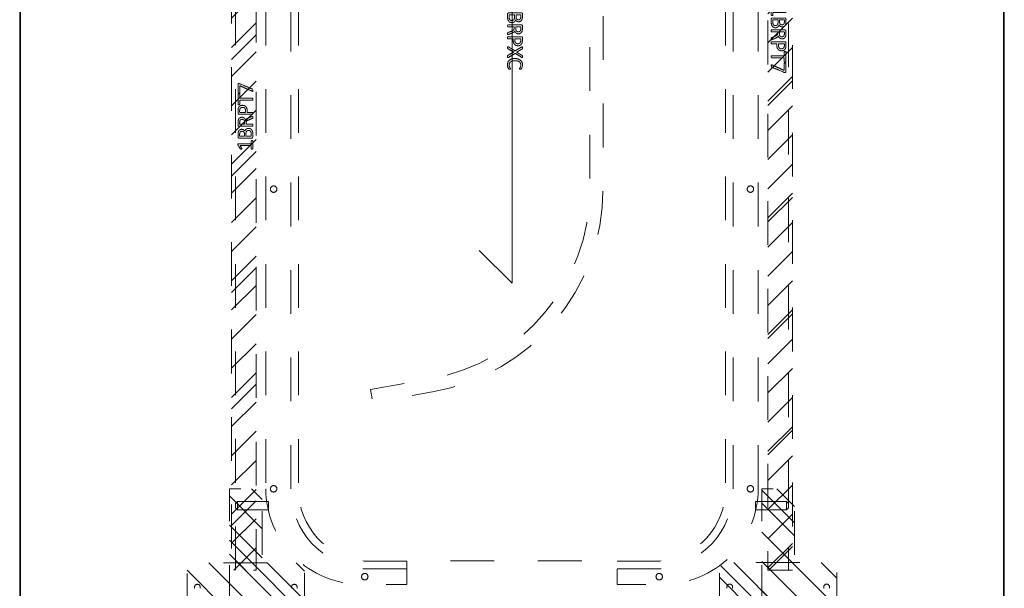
# Model space of a CAD drawing. Header units: inches. Extents: x -456 to -299, y -255 to -14.
# Tile 26 of 45: x -389 to -359, y -69 to -52. Entities that reach past the tile are written whole.
import ezdxf

# ---------------------------------------------------------------- set-up
doc = ezdxf.new("R2010")
doc.units = ezdxf.units.IN
doc.header["$LTSCALE"] = 32
doc.header["$MEASUREMENT"] = 0
doc.header["$PDMODE"] = 1
doc.header["$PDSIZE"] = -2
doc.linetypes.add('Dash Style-1', pattern=[0.083328, 0.041656, -0.041672])
for name, color, linetype, lineweight in [('DashLine', 7, 'Dash Style-1', 13), ('DashLineFill', 7, 'Dash Style-1', 13), ('Drawing', 7, 'Continuous', 18), ('Metal-DeskStructure', 7, 'Continuous', 13), ('None', 7, 'Continuous', 18), ('SolidLine', 7, 'Continuous', 15)]:
    doc.layers.add(name, color=color, linetype=linetype, lineweight=lineweight)
doc.layers.add('Metal_Black', color=7, linetype='Continuous', lineweight=13, true_color=0x4c4c4c)
pattern_1 = [(45, (0, 0), (-1.61302, 1.93572), []), (45, (-1.0608, 1.0608), (-0.472346, 0.416761), [])]

# ---------------------------------------------------------------- blocks, each defined once
blk = doc.blocks.new('Group-38')
at = {"layer": 'SolidLine'}
for p, q in [((0, -39.248), (0, -27.248)), ((0, -27.248), (1, -28.248)), ((0, -39.248), (-1, -38.248))]:
    blk.add_line(p, q, dxfattribs=at)
blk = doc.blocks.new('Group-39')
at = {"layer": 'SolidLine', "flags": 128}
for points in [[(-15, 2.756), (15, 2.756), (15, -69.252), (-15, -69.252)], [(-14.98, 2.756), (14.98, 2.756), (14.98, -69.232), (-14.98, -69.232)]]:
    blk.add_lwpolyline(points, close=True, dxfattribs=at)
at = {"layer": 'SolidLine'}
blk.add_blockref('Group-38', (0, 0), dxfattribs=at)
blk = doc.blocks.new('Group-59')
at = {"layer": 'DashLine'}
for p, q in [((20.086, 0.689), (19.836, 0.689)), ((19.836, 0.689), (19.836, -0.255)), ((20.086, -0.255), (20.086, 0.689)), ((19.836, -0.255), (19.892, -0.311)), ((19.84, -0.255), (19.836, -0.255)), ((19.852, -0.255), (19.84, -0.255)), ((19.872, -0.255), (19.852, -0.255)), ((19.898, -0.255), (19.872, -0.255)), ((19.928, -0.255), (19.898, -0.255)), ((19.961, -0.255), (19.928, -0.255)), ((19.993, -0.255), (19.961, -0.255)), ((20.023, -0.255), (19.993, -0.255)), ((20.049, -0.255), (20.023, -0.255)), ((20.029, -0.311), (20.086, -0.255)), ((20.069, -0.255), (20.049, -0.255)), ((20.081, -0.255), (20.069, -0.255)), ((20.086, -0.255), (20.081, -0.255)), ((19.901, -0.311), (19.892, -0.311)), ((19.912, -0.311), (19.901, -0.311)), ((19.926, -0.311), (19.912, -0.311)), ((19.943, -0.311), (19.926, -0.311)), ((19.978, -0.311), (19.943, -0.311)), ((19.995, -0.311), (19.978, -0.311)), ((20.009, -0.311), (19.995, -0.311)), ((20.02, -0.311), (20.009, -0.311)), ((20.027, -0.311), (20.02, -0.311)), ((20.029, -0.311), (20.027, -0.311))]:
    blk.add_line(p, q, dxfattribs=at)
blk = doc.blocks.new('1BRPT5-RightBeam (2D)')
at = {"layer": 'DashLineFill', "linetype": 'Continuous', "lineweight": 13}
h = blk.add_hatch(dxfattribs=at)
h.set_pattern_fill('Steel', color=253, style=0, pattern_type=2)
h.set_pattern_definition(pattern_1)
edge = h.paths.add_edge_path()
edge.add_arc((16.982, -1.541), 0.25, 180, 270)
edge.add_line((16.982, -1.791), (17.978, -1.791))
edge.add_arc((17.978, -1.541), 0.25, 270, 360)
edge.add_line((18.228, -1.541), (18.228, 1.541))
edge.add_arc((17.978, 1.541), 0.25, 0, 90)
edge.add_line((17.978, 1.791), (16.982, 1.791))
edge.add_arc((16.982, 1.541), 0.25, 90, 180)
edge.add_line((16.732, 1.541), (16.732, -1.541))
h = blk.add_hatch(dxfattribs=at)
h.set_pattern_fill('Steel', color=253, style=0, pattern_type=2)
h.set_pattern_definition(pattern_1)
h.paths.add_polyline_path([(-1.85, 0.5), (20.472, 0.5), (20.472, -0.5), (-1.85, -0.5)])
at = {"layer": 'DashLineFill', "flags": 128}
blk.add_lwpolyline([(16.732, -1.541, 0.414214), (16.982, -1.791), (17.978, -1.791, 0.414214), (18.228, -1.541), (18.228, 1.541, 0.414214), (17.978, 1.791), (16.982, 1.791, 0.414214), (16.732, 1.541)], format="xyb", close=True, dxfattribs=at)
blk.add_lwpolyline([(-1.85, 0.5), (20.472, 0.5), (20.472, -0.5), (-1.85, -0.5)], close=True, dxfattribs=at)
at = {"layer": 'SolidLine', "flags": 128}
for points in [[(17.439, 1.555), (17.446, 1.558), (17.455, 1.561), (17.463, 1.563), (17.472, 1.565), (17.48, 1.565), (17.489, 1.565), (17.498, 1.563), (17.506, 1.561), (17.514, 1.558), (17.522, 1.555), (17.53, 1.55), (17.537, 1.545), (17.543, 1.539), (17.549, 1.533), (17.554, 1.526), (17.558, 1.518), (17.562, 1.51), (17.565, 1.502), (17.567, 1.494), (17.568, 1.485), (17.569, 1.476), (17.568, 1.468), (17.567, 1.459), (17.565, 1.451), (17.562, 1.442), (17.558, 1.435), (17.554, 1.427), (17.549, 1.42), (17.543, 1.414), (17.537, 1.408), (17.53, 1.403), (17.522, 1.398), (17.514, 1.395), (17.506, 1.392), (17.498, 1.389), (17.489, 1.388), (17.48, 1.388), (17.472, 1.388), (17.463, 1.389), (17.455, 1.392), (17.446, 1.395), (17.439, 1.398)], [(17.439, -1.398), (17.446, -1.395), (17.455, -1.392), (17.463, -1.389), (17.472, -1.388), (17.48, -1.388), (17.489, -1.388), (17.498, -1.389), (17.506, -1.392), (17.514, -1.395), (17.522, -1.398), (17.53, -1.403), (17.537, -1.408), (17.543, -1.414), (17.549, -1.42), (17.554, -1.427), (17.558, -1.435), (17.562, -1.442), (17.565, -1.451), (17.567, -1.459), (17.568, -1.468), (17.569, -1.476), (17.568, -1.485), (17.567, -1.494), (17.565, -1.502), (17.562, -1.51), (17.558, -1.518), (17.554, -1.526), (17.549, -1.533), (17.543, -1.539), (17.537, -1.545), (17.53, -1.55), (17.522, -1.555), (17.514, -1.558), (17.506, -1.561), (17.498, -1.563), (17.489, -1.565), (17.48, -1.565), (17.472, -1.565), (17.463, -1.563), (17.455, -1.561), (17.446, -1.558), (17.439, -1.555)]]:
    blk.add_lwpolyline(points, dxfattribs=at)
at = {"layer": 'DashLine', "color": 7}
blk.add_blockref('Group-59', (0, 0), dxfattribs=at)
blk = doc.blocks.new('Group-61')
at = {"layer": 'DashLine'}
for p, q in [((19.836, 0.255), (19.892, 0.311)), ((19.901, 0.311), (19.892, 0.311)), ((19.912, 0.311), (19.901, 0.311)), ((19.926, 0.311), (19.912, 0.311)), ((19.943, 0.311), (19.926, 0.311)), ((19.978, 0.311), (19.943, 0.311)), ((19.995, 0.311), (19.978, 0.311)), ((20.009, 0.311), (19.995, 0.311)), ((20.02, 0.311), (20.009, 0.311)), ((20.027, 0.311), (20.02, 0.311)), ((20.029, 0.311), (20.027, 0.311)), ((20.029, 0.311), (20.086, 0.255)), ((19.84, 0.255), (19.836, 0.255)), ((19.836, -0.689), (19.836, 0.255)), ((19.852, 0.255), (19.84, 0.255)), ((19.872, 0.255), (19.852, 0.255)), ((19.898, 0.255), (19.872, 0.255)), ((19.928, 0.255), (19.898, 0.255)), ((19.961, 0.255), (19.928, 0.255)), ((19.993, 0.255), (19.961, 0.255)), ((20.023, 0.255), (19.993, 0.255)), ((20.049, 0.255), (20.023, 0.255)), ((20.069, 0.255), (20.049, 0.255)), ((20.081, 0.255), (20.069, 0.255)), ((20.086, 0.255), (20.081, 0.255)), ((20.086, 0.255), (20.086, -0.689)), ((20.086, -0.689), (19.836, -0.689))]:
    blk.add_line(p, q, dxfattribs=at)
blk = doc.blocks.new('1BRPT6-LeftBeam (2D)')
at = {"layer": 'DashLineFill', "linetype": 'Continuous', "lineweight": 13}
h = blk.add_hatch(dxfattribs=at)
h.set_pattern_fill('Steel', color=253, style=0, pattern_type=2)
h.set_pattern_definition(pattern_1)
edge = h.paths.add_edge_path()
edge.add_arc((16.974, -1.541), 0.25, 180, 270)
edge.add_line((16.974, -1.791), (17.97, -1.791))
edge.add_arc((17.97, -1.541), 0.25, 270, 360)
edge.add_line((18.22, -1.541), (18.22, 1.541))
edge.add_arc((17.97, 1.541), 0.25, 0, 90)
edge.add_line((17.97, 1.791), (16.974, 1.791))
edge.add_arc((16.974, 1.541), 0.25, 90, 180)
edge.add_line((16.724, 1.541), (16.724, -1.541))
h = blk.add_hatch(dxfattribs=at)
h.set_pattern_fill('Steel', color=253, style=0, pattern_type=2)
h.set_pattern_definition(pattern_1)
h.paths.add_polyline_path([(-1.85, 0.5), (20.472, 0.5), (20.472, -0.5), (-1.85, -0.5)])
at = {"layer": 'DashLineFill', "flags": 128}
blk.add_lwpolyline([(16.724, -1.541, 0.414214), (16.974, -1.791), (17.97, -1.791, 0.414214), (18.22, -1.541), (18.22, 1.541, 0.414214), (17.97, 1.791), (16.974, 1.791, 0.414214), (16.724, 1.541)], format="xyb", close=True, dxfattribs=at)
blk.add_lwpolyline([(-1.85, 0.5), (20.472, 0.5), (20.472, -0.5), (-1.85, -0.5)], close=True, dxfattribs=at)
at = {"layer": 'SolidLine', "flags": 128}
for points in [[(17.439, 1.558), (17.447, 1.561), (17.455, 1.563), (17.464, 1.565), (17.472, 1.565), (17.481, 1.565), (17.49, 1.563), (17.498, 1.561), (17.506, 1.558), (17.514, 1.555), (17.522, 1.55), (17.529, 1.545), (17.535, 1.539), (17.541, 1.533), (17.546, 1.526), (17.551, 1.518), (17.554, 1.51), (17.557, 1.502), (17.559, 1.494), (17.561, 1.485), (17.561, 1.476), (17.561, 1.468), (17.559, 1.459), (17.557, 1.451), (17.554, 1.442), (17.551, 1.435), (17.546, 1.427), (17.541, 1.42), (17.535, 1.414), (17.529, 1.408), (17.522, 1.403), (17.514, 1.398), (17.506, 1.395), (17.498, 1.392), (17.49, 1.389), (17.481, 1.388), (17.472, 1.388), (17.464, 1.388), (17.455, 1.389), (17.447, 1.392), (17.439, 1.395)], [(17.439, -1.395), (17.447, -1.392), (17.455, -1.389), (17.464, -1.388), (17.472, -1.388), (17.481, -1.388), (17.49, -1.389), (17.498, -1.392), (17.506, -1.395), (17.514, -1.398), (17.522, -1.403), (17.529, -1.408), (17.535, -1.414), (17.541, -1.42), (17.546, -1.427), (17.551, -1.435), (17.554, -1.442), (17.557, -1.451), (17.559, -1.459), (17.561, -1.468), (17.561, -1.476), (17.561, -1.485), (17.559, -1.494), (17.557, -1.502), (17.554, -1.51), (17.551, -1.518), (17.546, -1.526), (17.541, -1.533), (17.535, -1.539), (17.529, -1.545), (17.522, -1.55), (17.514, -1.555), (17.506, -1.558), (17.498, -1.561), (17.49, -1.563), (17.481, -1.565), (17.472, -1.565), (17.464, -1.565), (17.455, -1.563), (17.447, -1.561), (17.439, -1.558)]]:
    blk.add_lwpolyline(points, dxfattribs=at)
at = {"layer": 'DashLine', "color": 7}
blk.add_blockref('Group-61', (0, 0), dxfattribs=at)
blk = doc.blocks.new('StructEnd-C (2D)')
at = {"layer": 'Metal-DeskStructure', "color": 7}
for name, p in [('1BRPT6-LeftBeam (2D)', (0.001, 8.11)), ('1BRPT5-RightBeam (2D)', (0.001, -8.11))]:
    blk.add_blockref(name, p, dxfattribs=at)
blk = doc.blocks.new('Group-65')
at = {"layer": 'Metal-DeskStructure', "color": 7}
for points, knots in [([(-0.187, 1.906), (-0.194, 1.906), (-0.208, 1.909), (-0.211, 1.917), (-0.211, 2.036), (-0.211, 2.155), (-0.209, 2.159), (-0.204, 2.162), (-0.194, 2.164), (-0.181, 2.164), (-0.172, 2.162), (-0.167, 2.161), (-0.163, 2.155), (-0.163, 2.106), (-0.163, 2.059), (0.007, 2.059), (0.177, 2.059), (0.151, 2.102), (0.125, 2.146), (0.123, 2.151), (0.121, 2.161), (0.125, 2.164), (0.136, 2.166), (0.148, 2.166), (0.158, 2.166), (0.164, 2.164), (0.167, 2.161), (0.169, 2.157), (0.202, 2.105), (0.236, 2.054), (0.237, 2.052), (0.237, 2.048), (0.239, 2.042), (0.239, 2.025), (0.239, 2.007), (0.236, 2.002), (0.232, 2), (0.034, 2), (-0.163, 2), (-0.163, 1.959), (-0.163, 1.915), (-0.167, 1.911), (-0.172, 1.908), (-0.181, 1.906), (-0.187, 1.906)], [0, 0, 0, 0.00261, 0.007831, 0.010441, 0.176195, 0.178805, 0.181415, 0.184026, 0.186636, 0.188594, 0.190551, 0.192509, 0.194467, 0.244389, 0.244389, 0.424498, 0.424498, 0.47805, 0.47805, 0.484241, 0.490432, 0.496622, 0.502813, 0.507071, 0.510941, 0.514811, 0.518682, 0.518682, 0.576295, 0.576295, 0.578743, 0.58119, 0.583638, 0.590247, 0.593184, 0.596122, 0.599059, 0.911881, 0.911881, 0.976501, 0.982376, 0.988251, 0.994125, 1, 1, 1]), ([(-0.082, 1.535), (-0.104, 1.535), (-0.139, 1.546), (-0.169, 1.564), (-0.189, 1.592), (-0.211, 1.642), (-0.211, 1.749), (-0.211, 1.815), (-0.2, 1.83), (0.013, 1.83), (0.226, 1.83), (0.237, 1.815), (0.237, 1.757), (0.237, 1.666), (0.221, 1.614), (0.193, 1.581), (0.151, 1.562), (0.108, 1.562), (0.079, 1.57), (0.055, 1.585), (0.034, 1.609), (0.029, 1.622), (0.025, 1.603), (0.007, 1.572), (-0.021, 1.548), (-0.06, 1.535), (-0.082, 1.535)], [0, 0, 0, 0.031455, 0.06291, 0.094366, 0.125821, 0.188731, 0.266159, 0.275837, 0.285516, 0.435531, 0.44521, 0.454888, 0.521427, 0.574659, 0.627891, 0.681123, 0.734355, 0.762747, 0.791139, 0.819531, 0.847924, 0.847924, 0.885943, 0.923962, 0.961981, 1, 1, 1]), ([(-0.086, 1.598), (-0.065, 1.598), (-0.036, 1.61), (-0.015, 1.634), (-0.004, 1.671), (-0.004, 1.735), (-0.004, 1.771), (-0.083, 1.771), (-0.161, 1.771), (-0.161, 1.728), (-0.161, 1.644), (-0.133, 1.61), (-0.104, 1.598), (-0.086, 1.598)], [0, 0, 0, 0.079156, 0.158312, 0.237468, 0.316624, 0.419526, 0.419526, 0.643799, 0.643799, 0.767809, 0.883905, 0.941952, 1, 1, 1]), ([(0.117, 1.623), (0.134, 1.623), (0.16, 1.633), (0.178, 1.653), (0.188, 1.684), (0.188, 1.74), (0.188, 1.771), (0.116, 1.771), (0.044, 1.771), (0.044, 1.737), (0.044, 1.681), (0.055, 1.651), (0.075, 1.633), (0.103, 1.623), (0.117, 1.623)], [0, 0, 0, 0.074499, 0.148998, 0.223496, 0.297995, 0.395417, 0.395417, 0.61891, 0.61891, 0.724928, 0.793696, 0.862464, 0.931232, 1, 1, 1]), ([(-0.202, 1.168), (-0.205, 1.168), (-0.209, 1.17), (-0.211, 1.178), (-0.213, 1.191), (-0.213, 1.209), (-0.211, 1.22), (-0.209, 1.228), (-0.204, 1.231), (-0.198, 1.233), (-0.145, 1.253), (-0.093, 1.274), (-0.074, 1.281), (-0.045, 1.296), (-0.023, 1.318), (-0.012, 1.348), (-0.012, 1.387), (-0.012, 1.407), (-0.107, 1.407), (-0.205, 1.407), (-0.209, 1.41), (-0.211, 1.418), (-0.213, 1.429), (-0.213, 1.445), (-0.211, 1.456), (-0.209, 1.464), (-0.205, 1.467), (0.006, 1.467), (0.226, 1.467), (0.237, 1.453), (0.237, 1.397), (0.237, 1.333), (0.236, 1.311), (0.234, 1.301), (0.23, 1.276), (0.21, 1.235), (0.18, 1.209), (0.141, 1.194), (0.097, 1.194), (0.06, 1.207), (0.033, 1.229), (0.014, 1.263), (0.007, 1.281), (0.001, 1.27), (-0.014, 1.252), (-0.034, 1.237), (-0.062, 1.224), (-0.078, 1.216), (-0.127, 1.196), (-0.176, 1.176), (-0.189, 1.17), (-0.2, 1.168), (-0.202, 1.168)], [0, 0, 0, 0.004018, 0.008035, 0.012053, 0.01607, 0.020088, 0.024105, 0.028123, 0.03214, 0.03214, 0.070951, 0.070951, 0.084634, 0.098317, 0.112001, 0.125684, 0.138745, 0.138745, 0.202807, 0.205295, 0.207782, 0.21027, 0.212758, 0.214748, 0.216739, 0.218729, 0.220719, 0.332671, 0.339637, 0.346603, 0.391882, 0.407555, 0.423229, 0.423229, 0.466696, 0.510164, 0.553631, 0.597099, 0.640566, 0.684033, 0.727501, 0.770968, 0.770968, 0.798042, 0.825115, 0.852188, 0.879262, 0.879262, 0.958132, 0.958132, 0.979066, 1, 1, 1]), ([(0.112, 1.257), (0.14, 1.257), (0.175, 1.281), (0.184, 1.309), (0.186, 1.318), (0.188, 1.34), (0.188, 1.382), (0.188, 1.407), (0.112, 1.407), (0.036, 1.407), (0.036, 1.378), (0.036, 1.325), (0.047, 1.292), (0.07, 1.268), (0.097, 1.257), (0.112, 1.257)], [0, 0, 0, 0.142515, 0.285031, 0.285031, 0.330993, 0.376955, 0.445899, 0.445899, 0.655281, 0.655281, 0.734439, 0.800829, 0.867219, 0.93361, 1, 1, 1]), ([(0.106, 0.831), (0.071, 0.831), (0.018, 0.853), (-0.019, 0.893), (-0.041, 0.952), (-0.041, 1.02), (-0.041, 1.045), (-0.121, 1.045), (-0.205, 1.045), (-0.209, 1.048), (-0.211, 1.056), (-0.213, 1.067), (-0.213, 1.083), (-0.211, 1.094), (-0.209, 1.102), (-0.205, 1.105), (0.005, 1.105), (0.225, 1.105), (0.237, 1.091), (0.237, 1.034), (0.237, 0.971), (0.234, 0.945), (0.226, 0.908), (0.204, 0.871), (0.173, 0.843), (0.13, 0.831), (0.106, 0.831)], [0, 0, 0, 0.066268, 0.132535, 0.198803, 0.26507, 0.303966, 0.303966, 0.429297, 0.43506, 0.440822, 0.446584, 0.452347, 0.456957, 0.461567, 0.466177, 0.470786, 0.728938, 0.745073, 0.761208, 0.845107, 0.870922, 0.896738, 0.922553, 0.948369, 0.974184, 1, 1, 1]), ([(0.101, 0.893), (0.129, 0.893), (0.165, 0.914), (0.182, 0.943), (0.188, 0.974), (0.188, 1.018), (0.188, 1.045), (0.098, 1.045), (0.009, 1.045), (0.009, 1.018), (0.009, 0.965), (0.022, 0.928), (0.047, 0.904), (0.081, 0.893), (0.101, 0.893)], [0, 0, 0, 0.053098, 0.106195, 0.159293, 0.212391, 0.297937, 0.297937, 0.584068, 0.584068, 0.669615, 0.752211, 0.834807, 0.917404, 1, 1, 1]), ([(0.212, 0.481), (0.206, 0.481), (0.195, 0.481), (0.189, 0.484), (0.186, 0.49), (0.186, 0.554), (0.186, 0.617), (-0.008, 0.617), (-0.205, 0.617), (-0.209, 0.621), (-0.211, 0.628), (-0.213, 0.639), (-0.213, 0.656), (-0.211, 0.667), (-0.209, 0.674), (-0.205, 0.678), (-0.008, 0.678), (0.186, 0.678), (0.186, 0.741), (0.186, 0.805), (0.189, 0.811), (0.195, 0.813), (0.204, 0.815), (0.217, 0.815), (0.228, 0.813), (0.234, 0.811), (0.237, 0.805), (0.237, 0.648), (0.237, 0.49), (0.234, 0.484), (0.228, 0.481), (0.217, 0.481), (0.212, 0.481)], [0, 0, 0, 0.003046, 0.005389, 0.007733, 0.010076, 0.089744, 0.089744, 0.335779, 0.340465, 0.345152, 0.349838, 0.354524, 0.360382, 0.36624, 0.372099, 0.377957, 0.6855, 0.6855, 0.785085, 0.788014, 0.790943, 0.793872, 0.796801, 0.798998, 0.801195, 0.803391, 0.805588, 0.991213, 0.99341, 0.995606, 0.997803, 1, 1, 1]), ([(0.212, 0.169), (0.204, 0.169), (0.19, 0.171), (0.177, 0.174), (0.173, 0.176), (-0.014, 0.257), (-0.2, 0.338), (-0.207, 0.342), (-0.213, 0.353), (-0.213, 0.367), (-0.213, 0.386), (-0.211, 0.399), (-0.207, 0.405), (-0.2, 0.405), (-0.196, 0.403), (-0.006, 0.318), (0.184, 0.233), (0.184, 0.34), (0.184, 0.455), (0.199, 0.46), (0.217, 0.46), (0.226, 0.458), (0.234, 0.457), (0.237, 0.451), (0.237, 0.317), (0.237, 0.182), (0.236, 0.174), (0.228, 0.17), (0.219, 0.169), (0.212, 0.169)], [0, 0, 0, 0.003834, 0.011501, 0.015334, 0.015334, 0.204205, 0.204205, 0.211872, 0.215706, 0.220361, 0.226932, 0.233502, 0.240073, 0.246644, 0.246644, 0.578118, 0.578118, 0.748549, 0.760303, 0.772058, 0.777095, 0.782132, 0.78717, 0.792207, 0.969775, 0.977331, 0.984888, 0.992444, 1, 1, 1])]:
    blk.add_open_spline(points, degree=2, knots=knots, dxfattribs=at)
blk = doc.blocks.new('1BRPT7-CChannel-762 (2D)')
at = {"layer": 'DashLineFill', "linetype": 'Continuous', "lineweight": 13}
h = blk.add_hatch(dxfattribs=at)
h.set_pattern_fill('Steel', color=253, style=0, pattern_type=2)
h.set_pattern_definition(pattern_1)
h.paths.add_polyline_path([(-0.313, 0.417), (-0.313, 15), (0.437, 15), (0.437, -15), (-0.313, -15), (-0.313, -0.417)])
at = {"layer": 'DashLine'}
blk.add_line((0.311, 15), (0.311, -15), dxfattribs=at)
at = {"layer": 'DashLineFill', "flags": 128}
blk.add_lwpolyline([(-0.313, 0.417), (-0.313, 15), (0.437, 15), (0.437, -15), (-0.313, -15), (-0.313, -0.417)], dxfattribs=at)
at = {"layer": 'Metal-DeskStructure', "linetype": 'Continuous', "lineweight": 5}
blk.add_point((0, 0), dxfattribs=at)
at = {"layer": 'Metal-DeskStructure', "color": 7}
blk.add_blockref('Group-65', (0, 0), dxfattribs=at)
blk = doc.blocks.new('Group-66')
at = {"layer": 'Metal_Black', "color": 7}
for points, knots in [([(-0.109, -3.511), (-0.116, -3.511), (-0.13, -3.508), (-0.133, -3.5), (-0.133, -3.381), (-0.133, -3.262), (-0.131, -3.258), (-0.125, -3.255), (-0.116, -3.253), (-0.103, -3.253), (-0.094, -3.255), (-0.089, -3.256), (-0.085, -3.262), (-0.085, -3.311), (-0.085, -3.358), (0.085, -3.358), (0.255, -3.358), (0.229, -3.314), (0.203, -3.271), (0.201, -3.266), (0.199, -3.256), (0.203, -3.253), (0.214, -3.251), (0.227, -3.251), (0.236, -3.251), (0.242, -3.253), (0.245, -3.256), (0.247, -3.26), (0.281, -3.312), (0.314, -3.363), (0.316, -3.365), (0.316, -3.369), (0.317, -3.374), (0.317, -3.392), (0.317, -3.41), (0.314, -3.415), (0.31, -3.417), (0.112, -3.417), (-0.085, -3.417), (-0.085, -3.458), (-0.085, -3.502), (-0.089, -3.506), (-0.094, -3.509), (-0.103, -3.511), (-0.109, -3.511)], [0, 0, 0, 0.00261, 0.007831, 0.010441, 0.176195, 0.178805, 0.181415, 0.184026, 0.186636, 0.188594, 0.190551, 0.192509, 0.194467, 0.244389, 0.244389, 0.424498, 0.424498, 0.47805, 0.47805, 0.484241, 0.490432, 0.496622, 0.502813, 0.507071, 0.510941, 0.514811, 0.518682, 0.518682, 0.576295, 0.576295, 0.578743, 0.58119, 0.583638, 0.590247, 0.593184, 0.596122, 0.599059, 0.911881, 0.911881, 0.976501, 0.982376, 0.988251, 0.994125, 1, 1, 1]), ([(-0.004, -3.882), (-0.026, -3.882), (-0.061, -3.871), (-0.09, -3.853), (-0.111, -3.825), (-0.133, -3.775), (-0.133, -3.668), (-0.133, -3.602), (-0.122, -3.587), (0.091, -3.587), (0.305, -3.587), (0.316, -3.602), (0.316, -3.66), (0.316, -3.751), (0.299, -3.803), (0.271, -3.836), (0.229, -3.854), (0.186, -3.854), (0.157, -3.847), (0.133, -3.832), (0.113, -3.808), (0.107, -3.795), (0.103, -3.814), (0.085, -3.845), (0.057, -3.869), (0.018, -3.882), (-0.004, -3.882)], [0, 0, 0, 0.031455, 0.06291, 0.094366, 0.125821, 0.188731, 0.266159, 0.275837, 0.285516, 0.435531, 0.44521, 0.454888, 0.521427, 0.574659, 0.627891, 0.681123, 0.734355, 0.762747, 0.791139, 0.819531, 0.847924, 0.847924, 0.885943, 0.923962, 0.961981, 1, 1, 1]), ([(-0.007, -3.819), (0.013, -3.819), (0.042, -3.806), (0.063, -3.782), (0.074, -3.746), (0.074, -3.682), (0.074, -3.646), (-0.005, -3.646), (-0.083, -3.646), (-0.083, -3.689), (-0.083, -3.773), (-0.055, -3.806), (-0.026, -3.819), (-0.007, -3.819)], [0, 0, 0, 0.079156, 0.158312, 0.237468, 0.316624, 0.419526, 0.419526, 0.643799, 0.643799, 0.767809, 0.883905, 0.941952, 1, 1, 1]), ([(0.196, -3.794), (0.212, -3.794), (0.238, -3.784), (0.257, -3.764), (0.266, -3.733), (0.266, -3.677), (0.266, -3.646), (0.194, -3.646), (0.122, -3.646), (0.122, -3.68), (0.122, -3.736), (0.133, -3.766), (0.153, -3.784), (0.181, -3.794), (0.196, -3.794)], [0, 0, 0, 0.074499, 0.148998, 0.223496, 0.297995, 0.395417, 0.395417, 0.61891, 0.61891, 0.724928, 0.793696, 0.862464, 0.931232, 1, 1, 1]), ([(-0.124, -4.248), (-0.127, -4.248), (-0.131, -4.247), (-0.133, -4.239), (-0.135, -4.226), (-0.135, -4.208), (-0.133, -4.197), (-0.131, -4.189), (-0.125, -4.186), (-0.12, -4.184), (-0.067, -4.164), (-0.015, -4.143), (0.004, -4.136), (0.033, -4.121), (0.055, -4.099), (0.066, -4.069), (0.066, -4.03), (0.066, -4.01), (-0.029, -4.01), (-0.127, -4.01), (-0.131, -4.007), (-0.133, -3.999), (-0.135, -3.988), (-0.135, -3.972), (-0.133, -3.961), (-0.131, -3.953), (-0.127, -3.95), (0.084, -3.95), (0.305, -3.95), (0.316, -3.964), (0.316, -4.02), (0.316, -4.084), (0.314, -4.106), (0.312, -4.116), (0.308, -4.141), (0.288, -4.182), (0.258, -4.208), (0.22, -4.223), (0.175, -4.223), (0.138, -4.21), (0.111, -4.188), (0.092, -4.154), (0.085, -4.136), (0.079, -4.147), (0.065, -4.165), (0.044, -4.18), (0.017, -4.193), (0, -4.2), (-0.049, -4.221), (-0.098, -4.241), (-0.111, -4.247), (-0.122, -4.248), (-0.124, -4.248)], [0, 0, 0, 0.004018, 0.008035, 0.012053, 0.01607, 0.020088, 0.024105, 0.028123, 0.03214, 0.03214, 0.070951, 0.070951, 0.084634, 0.098317, 0.112001, 0.125684, 0.138745, 0.138745, 0.202807, 0.205295, 0.207782, 0.21027, 0.212758, 0.214748, 0.216739, 0.218729, 0.220719, 0.332671, 0.339637, 0.346603, 0.391882, 0.407555, 0.423229, 0.423229, 0.466696, 0.510164, 0.553631, 0.597099, 0.640566, 0.684033, 0.727501, 0.770968, 0.770968, 0.798042, 0.825115, 0.852188, 0.879262, 0.879262, 0.958132, 0.958132, 0.979066, 1, 1, 1]), ([(0.19, -4.16), (0.218, -4.16), (0.253, -4.136), (0.262, -4.108), (0.264, -4.099), (0.266, -4.077), (0.266, -4.035), (0.266, -4.01), (0.19, -4.01), (0.114, -4.01), (0.114, -4.039), (0.114, -4.092), (0.125, -4.125), (0.148, -4.149), (0.175, -4.16), (0.19, -4.16)], [0, 0, 0, 0.142515, 0.285031, 0.285031, 0.330993, 0.376955, 0.445899, 0.445899, 0.655281, 0.655281, 0.734439, 0.800829, 0.867219, 0.93361, 1, 1, 1]), ([(0.185, -4.586), (0.149, -4.586), (0.096, -4.564), (0.059, -4.524), (0.037, -4.465), (0.037, -4.397), (0.037, -4.372), (-0.043, -4.372), (-0.127, -4.372), (-0.131, -4.369), (-0.133, -4.361), (-0.135, -4.35), (-0.135, -4.334), (-0.133, -4.323), (-0.131, -4.315), (-0.127, -4.311), (0.083, -4.311), (0.303, -4.311), (0.316, -4.326), (0.316, -4.383), (0.316, -4.446), (0.312, -4.472), (0.305, -4.509), (0.282, -4.546), (0.251, -4.574), (0.209, -4.586), (0.185, -4.586)], [0, 0, 0, 0.066268, 0.132535, 0.198803, 0.26507, 0.303966, 0.303966, 0.429297, 0.43506, 0.440822, 0.446584, 0.452347, 0.456957, 0.461567, 0.466177, 0.470786, 0.728938, 0.745073, 0.761208, 0.845107, 0.870922, 0.896738, 0.922553, 0.948369, 0.974184, 1, 1, 1]), ([(0.179, -4.524), (0.207, -4.524), (0.244, -4.503), (0.26, -4.474), (0.266, -4.443), (0.266, -4.399), (0.266, -4.372), (0.176, -4.372), (0.087, -4.372), (0.087, -4.399), (0.087, -4.452), (0.1, -4.489), (0.125, -4.513), (0.159, -4.524), (0.179, -4.524)], [0, 0, 0, 0.053098, 0.106195, 0.159293, 0.212391, 0.297937, 0.297937, 0.584068, 0.584068, 0.669615, 0.752211, 0.834807, 0.917404, 1, 1, 1]), ([(-0.111, -4.942), (-0.118, -4.946), (-0.127, -4.947), (-0.133, -4.942), (-0.135, -4.927), (-0.135, -4.907), (-0.135, -4.892), (-0.131, -4.885), (-0.127, -4.881), (-0.124, -4.879), (-0.035, -4.829), (0.054, -4.78), (-0.035, -4.73), (-0.124, -4.68), (-0.127, -4.678), (-0.131, -4.672), (-0.135, -4.667), (-0.135, -4.652), (-0.135, -4.632), (-0.132, -4.613), (-0.118, -4.615), (-0.111, -4.619), (-0.008, -4.681), (0.094, -4.743), (0.194, -4.684), (0.293, -4.625), (0.301, -4.621), (0.315, -4.618), (0.317, -4.637), (0.317, -4.661), (0.316, -4.674), (0.314, -4.682), (0.308, -4.685), (0.306, -4.687), (0.222, -4.735), (0.138, -4.783), (0.222, -4.831), (0.306, -4.879), (0.308, -4.881), (0.314, -4.883), (0.316, -4.89), (0.317, -4.901), (0.317, -4.923), (0.315, -4.943), (0.301, -4.94), (0.293, -4.936), (0.195, -4.878), (0.096, -4.82), (-0.007, -4.881), (-0.111, -4.942)], [0, 0, 0, 0.005797, 0.011593, 0.01739, 0.023187, 0.027776, 0.031157, 0.034538, 0.03792, 0.03792, 0.121199, 0.121199, 0.204479, 0.204479, 0.20786, 0.211241, 0.214623, 0.219212, 0.225008, 0.236602, 0.242398, 0.242398, 0.326423, 0.326423, 0.407782, 0.407782, 0.413578, 0.425171, 0.430968, 0.435937, 0.440905, 0.445874, 0.450842, 0.450842, 0.634953, 0.634953, 0.819063, 0.819063, 0.824031, 0.829, 0.833968, 0.838937, 0.843905, 0.853843, 0.858811, 0.858811, 0.927786, 0.927786, 1, 1, 1]), ([(-0.07, -5.301), (-0.075, -5.301), (-0.083, -5.301), (-0.09, -5.299), (-0.094, -5.295), (-0.102, -5.29), (-0.116, -5.268), (-0.129, -5.234), (-0.138, -5.192), (-0.138, -5.124), (-0.109, -5.052), (-0.052, -5.004), (0.031, -4.976), (0.14, -4.976), (0.229, -5.006), (0.288, -5.057), (0.321, -5.129), (0.321, -5.192), (0.314, -5.229), (0.303, -5.26), (0.288, -5.284), (0.279, -5.293), (0.273, -5.297), (0.268, -5.299), (0.251, -5.299), (0.234, -5.299), (0.229, -5.295), (0.225, -5.292), (0.225, -5.284), (0.238, -5.268), (0.255, -5.24), (0.269, -5.201), (0.269, -5.144), (0.245, -5.094), (0.197, -5.059), (0.131, -5.041), (0.046, -5.041), (-0.018, -5.059), (-0.063, -5.094), (-0.085, -5.144), (-0.085, -5.201), (-0.072, -5.242), (-0.057, -5.27), (-0.042, -5.288), (-0.042, -5.295), (-0.046, -5.299), (-0.052, -5.301), (-0.063, -5.301), (-0.07, -5.301)], [0, 0, 0, 0.015266, 0.027479, 0.039692, 0.051905, 0.064118, 0.07633, 0.088543, 0.100756, 0.120822, 0.140887, 0.160952, 0.181018, 0.201774, 0.222531, 0.243288, 0.264044, 0.272692, 0.28134, 0.289988, 0.298635, 0.307283, 0.315931, 0.324579, 0.346198, 0.356575, 0.366953, 0.37733, 0.408462, 0.439594, 0.470726, 0.501858, 0.535067, 0.568277, 0.601486, 0.634696, 0.667907, 0.701118, 0.734329, 0.76754, 0.794888, 0.822236, 0.849584, 0.876933, 0.904281, 0.931629, 0.958978, 1, 1, 1])]:
    blk.add_open_spline(points, degree=2, knots=knots, dxfattribs=at)
blk = doc.blocks.new('1BRPXC_Power_Pantry_42x12 (2D)')
at = {"layer": 'DashLine'}
for p, q in [((-7.5, 18.091), (-7.5, -18.091)), ((-6.742, -18.09), (-6.742, 18.09)), ((-6.506, 18.091), (-6.506, -18.111)), ((6.506, 18.091), (6.506, -18.111)), ((6.742, -18.09), (6.742, 18.09)), ((7.5, -18.091), (7.5, 18.091))]:
    blk.add_line(p, q, dxfattribs=at)
at = {"layer": 'DashLine', "flags": 128}
blk.add_lwpolyline([(2.371, 0), (2.371, 8.946, 0.36397), (-2.491, 14.741), (-4.311, 15.062), (-4.242, 15.458), (-2.422, 15.137, -0.36397), (2.773, 8.946), (2.773, -8.946, -0.36397), (-2.422, -15.137), (-4.242, -15.458), (-4.311, -15.062), (-2.491, -14.741, 0.36397), (2.371, -8.946)], format="xyb", close=True, dxfattribs=at)
for points in [[(-7.264, -8.858), (-7.254, -8.859), (-7.245, -8.86), (-7.235, -8.863), (-7.226, -8.866), (-7.217, -8.87), (-7.209, -8.875), (-7.201, -8.881), (-7.194, -8.887), (-7.188, -8.894), (-7.182, -8.902), (-7.177, -8.91), (-7.173, -8.919), (-7.17, -8.928), (-7.167, -8.937), (-7.166, -8.947), (-7.165, -8.957), (-7.166, -8.966), (-7.167, -8.976), (-7.17, -8.985), (-7.173, -8.994), (-7.177, -9.003), (-7.182, -9.011), (-7.188, -9.019), (-7.194, -9.026), (-7.201, -9.033), (-7.209, -9.039), (-7.217, -9.043), (-7.226, -9.048), (-7.235, -9.051), (-7.245, -9.053), (-7.254, -9.055), (-7.264, -9.055), (-7.273, -9.055), (-7.283, -9.053), (-7.292, -9.051), (-7.301, -9.048), (-7.31, -9.043), (-7.318, -9.039), (-7.326, -9.033), (-7.333, -9.026), (-7.34, -9.019), (-7.346, -9.011), (-7.351, -9.003), (-7.355, -8.994), (-7.358, -8.985), (-7.36, -8.976), (-7.362, -8.966), (-7.362, -8.957), (-7.362, -8.947), (-7.36, -8.937), (-7.358, -8.928), (-7.355, -8.919), (-7.351, -8.91), (-7.346, -8.902), (-7.34, -8.894), (-7.333, -8.887), (-7.326, -8.881), (-7.318, -8.875), (-7.31, -8.87), (-7.301, -8.866), (-7.292, -8.863), (-7.283, -8.86), (-7.273, -8.859)], [(7.264, -8.858), (7.273, -8.859), (7.283, -8.86), (7.292, -8.863), (7.301, -8.866), (7.31, -8.87), (7.318, -8.875), (7.326, -8.881), (7.333, -8.887), (7.34, -8.894), (7.346, -8.902), (7.351, -8.91), (7.355, -8.919), (7.358, -8.928), (7.36, -8.937), (7.362, -8.947), (7.362, -8.957), (7.362, -8.966), (7.36, -8.976), (7.358, -8.985), (7.355, -8.994), (7.351, -9.003), (7.346, -9.011), (7.34, -9.019), (7.333, -9.026), (7.326, -9.033), (7.318, -9.039), (7.31, -9.043), (7.301, -9.048), (7.292, -9.051), (7.283, -9.053), (7.273, -9.055), (7.264, -9.055), (7.254, -9.055), (7.245, -9.053), (7.235, -9.051), (7.226, -9.048), (7.217, -9.043), (7.209, -9.039), (7.201, -9.033), (7.194, -9.026), (7.188, -9.019), (7.182, -9.011), (7.177, -9.003), (7.173, -8.994), (7.17, -8.985), (7.167, -8.976), (7.166, -8.966), (7.165, -8.957), (7.166, -8.947), (7.167, -8.937), (7.17, -8.928), (7.173, -8.919), (7.177, -8.91), (7.182, -8.902), (7.188, -8.894), (7.194, -8.887), (7.201, -8.881), (7.209, -8.875), (7.217, -8.87), (7.226, -8.866), (7.235, -8.863), (7.245, -8.86), (7.254, -8.859)], [(-7.28, -18.188), (-7.29, -18.185), (-7.299, -18.182), (-7.308, -18.179), (-7.316, -18.174), (-7.324, -18.168), (-7.332, -18.162), (-7.338, -18.155), (-7.344, -18.147), (-7.349, -18.139), (-7.354, -18.131), (-7.357, -18.122), (-7.36, -18.112), (-7.361, -18.103), (-7.362, -18.093), (-7.362, -18.083), (-7.361, -18.074), (-7.359, -18.064), (-7.356, -18.055), (-7.352, -18.046), (-7.347, -18.038), (-7.341, -18.03), (-7.335, -18.023), (-7.328, -18.016), (-7.321, -18.01), (-7.312, -18.005), (-7.304, -18.001), (-7.295, -17.997), (-7.286, -17.995), (-7.276, -17.993), (-7.266, -17.992), (-7.257, -17.992), (-7.247, -17.994), (-7.238, -17.996), (-7.229, -17.999), (-7.22, -18.003), (-7.211, -18.007), (-7.203, -18.013), (-7.196, -18.019), (-7.189, -18.026), (-7.183, -18.034), (-7.178, -18.042), (-7.174, -18.051), (-7.17, -18.06), (-7.168, -18.069), (-7.166, -18.078), (-7.165, -18.088), (-7.166, -18.098), (-7.167, -18.107), (-7.169, -18.117), (-7.172, -18.126), (-7.176, -18.135), (-7.181, -18.143), (-7.186, -18.151), (-7.192, -18.158), (-7.199, -18.165), (-7.207, -18.171), (-7.215, -18.176), (-7.224, -18.18), (-7.233, -18.184), (-7.242, -18.187), (-7.252, -18.188), (-7.261, -18.189), (-7.271, -18.189)], [(7.28, -18.188), (7.271, -18.189), (7.261, -18.189), (7.252, -18.188), (7.242, -18.187), (7.233, -18.184), (7.224, -18.18), (7.215, -18.176), (7.207, -18.171), (7.199, -18.165), (7.192, -18.158), (7.186, -18.151), (7.181, -18.143), (7.176, -18.135), (7.172, -18.126), (7.169, -18.117), (7.167, -18.107), (7.166, -18.098), (7.165, -18.088), (7.166, -18.078), (7.168, -18.069), (7.17, -18.06), (7.174, -18.051), (7.178, -18.042), (7.183, -18.034), (7.189, -18.026), (7.196, -18.019), (7.203, -18.013), (7.211, -18.007), (7.22, -18.003), (7.229, -17.999), (7.238, -17.996), (7.247, -17.994), (7.257, -17.992), (7.266, -17.992), (7.276, -17.993), (7.286, -17.995), (7.295, -17.997), (7.304, -18.001), (7.312, -18.005), (7.321, -18.01), (7.328, -18.016), (7.335, -18.023), (7.341, -18.03), (7.347, -18.038), (7.352, -18.046), (7.356, -18.055), (7.359, -18.064), (7.361, -18.074), (7.362, -18.083), (7.362, -18.093), (7.361, -18.103), (7.36, -18.112), (7.357, -18.122), (7.354, -18.131), (7.349, -18.139), (7.344, -18.147), (7.338, -18.155), (7.332, -18.162), (7.324, -18.168), (7.316, -18.174), (7.308, -18.179), (7.299, -18.182), (7.29, -18.185)], [(-4.465, -20.864), (-4.474, -20.865), (-4.484, -20.866), (-4.494, -20.866), (-4.503, -20.865), (-4.513, -20.862), (-4.522, -20.859), (-4.531, -20.855), (-4.539, -20.851), (-4.547, -20.845), (-4.554, -20.839), (-4.561, -20.832), (-4.567, -20.824), (-4.572, -20.816), (-4.576, -20.807), (-4.579, -20.798), (-4.582, -20.789), (-4.583, -20.779), (-4.584, -20.769), (-4.584, -20.76), (-4.583, -20.75), (-4.58, -20.741), (-4.577, -20.732), (-4.573, -20.723), (-4.569, -20.715), (-4.563, -20.707), (-4.557, -20.699), (-4.549, -20.693), (-4.542, -20.687), (-4.534, -20.682), (-4.525, -20.677), (-4.516, -20.674), (-4.507, -20.672), (-4.497, -20.67), (-4.487, -20.669), (-4.478, -20.67), (-4.468, -20.671), (-4.459, -20.673), (-4.45, -20.676), (-4.441, -20.68), (-4.432, -20.685), (-4.425, -20.691), (-4.417, -20.697), (-4.411, -20.704), (-4.405, -20.712), (-4.4, -20.72), (-4.395, -20.728), (-4.392, -20.737), (-4.39, -20.747), (-4.388, -20.756), (-4.387, -20.766), (-4.388, -20.776), (-4.389, -20.785), (-4.391, -20.795), (-4.394, -20.804), (-4.398, -20.813), (-4.403, -20.821), (-4.409, -20.829), (-4.415, -20.836), (-4.422, -20.843), (-4.43, -20.849), (-4.438, -20.854), (-4.446, -20.858), (-4.455, -20.861)], [(4.465, -20.864), (4.455, -20.861), (4.446, -20.858), (4.438, -20.854), (4.43, -20.849), (4.422, -20.843), (4.415, -20.836), (4.409, -20.829), (4.403, -20.821), (4.398, -20.813), (4.394, -20.804), (4.391, -20.795), (4.389, -20.785), (4.388, -20.776), (4.387, -20.766), (4.388, -20.756), (4.39, -20.747), (4.392, -20.737), (4.395, -20.728), (4.4, -20.72), (4.405, -20.712), (4.411, -20.704), (4.417, -20.697), (4.425, -20.691), (4.432, -20.685), (4.441, -20.68), (4.45, -20.676), (4.459, -20.673), (4.468, -20.671), (4.478, -20.67), (4.487, -20.669), (4.497, -20.67), (4.507, -20.672), (4.516, -20.674), (4.525, -20.677), (4.534, -20.682), (4.542, -20.687), (4.549, -20.693), (4.557, -20.699), (4.563, -20.707), (4.569, -20.715), (4.573, -20.723), (4.577, -20.732), (4.58, -20.741), (4.583, -20.75), (4.584, -20.76), (4.584, -20.769), (4.583, -20.779), (4.582, -20.789), (4.579, -20.798), (4.576, -20.807), (4.572, -20.816), (4.567, -20.824), (4.561, -20.832), (4.554, -20.839), (4.547, -20.845), (4.539, -20.851), (4.531, -20.855), (4.522, -20.859), (4.513, -20.862), (4.503, -20.865), (4.494, -20.866), (4.484, -20.866), (4.474, -20.865)]]:
    blk.add_lwpolyline(points, close=True, dxfattribs=at)
for points in [[(-7.5, -18.091, 0.414214), (-4.587, -21.004), (-3.209, -21.004), (-3.209, -20.29), (3.209, -20.29), (3.209, -21.004), (4.587, -21.004, 0.414214), (7.5, -18.091)], [(-3.209, -20.531), (-4.517, -20.531, -0.389861), (-6.742, -18.09)], [(-3.209, -20.295), (-4.506, -20.295, -0.388642), (-6.506, -18.091)], [(3.209, -20.531), (4.517, -20.531, 0.389861), (6.742, -18.09)], [(3.209, -20.295), (4.506, -20.295, 0.388642), (6.506, -18.091)]]:
    blk.add_lwpolyline(points, format="xyb", dxfattribs=at)
at = {"layer": 'Metal_Black', "color": 7}
blk.add_blockref('Group-66', (0, 0), dxfattribs=at)
blk = doc.blocks.new('Group-68')
at = {"layer": 'None'}
blk.add_blockref('Group-39', (0, 0), dxfattribs=at)
at = {"layer": 'SolidLine', "color": 7, "rotation": 90}
blk.add_blockref('StructEnd-C (2D)', (0, -65.984), dxfattribs=at)
at = {"layer": 'SolidLine', "color": 7}
for name, p in [('1BRPXC_Power_Pantry_42x12 (2D)', (0, -27.421)), ('1BRPT7-CChannel-762 (2D)', (8.11, -32.992))]:
    blk.add_blockref(name, p, dxfattribs=at)
at = {"layer": 'SolidLine', "color": 7, "rotation": 180}
blk.add_blockref('1BRPT7-CChannel-762 (2D)', (-8.11, -32.992), dxfattribs=at)
blk = doc.blocks.new('SL Floating Runoff Desk (2D)')
at = {"layer": 'None'}
blk.add_blockref('Group-68', (0, 0), dxfattribs=at)
at = {"layer": 'Drawing', "color": 0, "flags": 1}
for tag in ['Tag', 'Catalog', 'FinishGroup', 'Discount', 'Option1', 'Option2', 'Option3', 'Option4', 'Option5', 'Option6', 'Option7', 'Option8', 'Option9', 'Option10', 'Option11', 'Option12', 'Custom', 'Item1', 'Item2', 'Item3', 'Item4', 'Item5', 'Item6', 'Item7', 'Item8', 'Item9', 'Item10', 'Item11', 'Item12', 'Item13', 'Item14', 'Item15', 'Item16', 'Item17', 'Item18', 'Item19', 'Item20', 'Item21', 'Item22', 'Item23', 'Item24', 'Item25']:
    blk.add_attdef(tag, (-30, -74.819), '', height=0.00709, dxfattribs=at)

msp = doc.modelspace()

# ---------------------------------------------------------------- block references
at = {"layer": 'Drawing'}
msp.add_blockref('SL Floating Runoff Desk (2D)', (-374.459, -20.544), dxfattribs=at)

doc.saveas('drawing.dxf')
